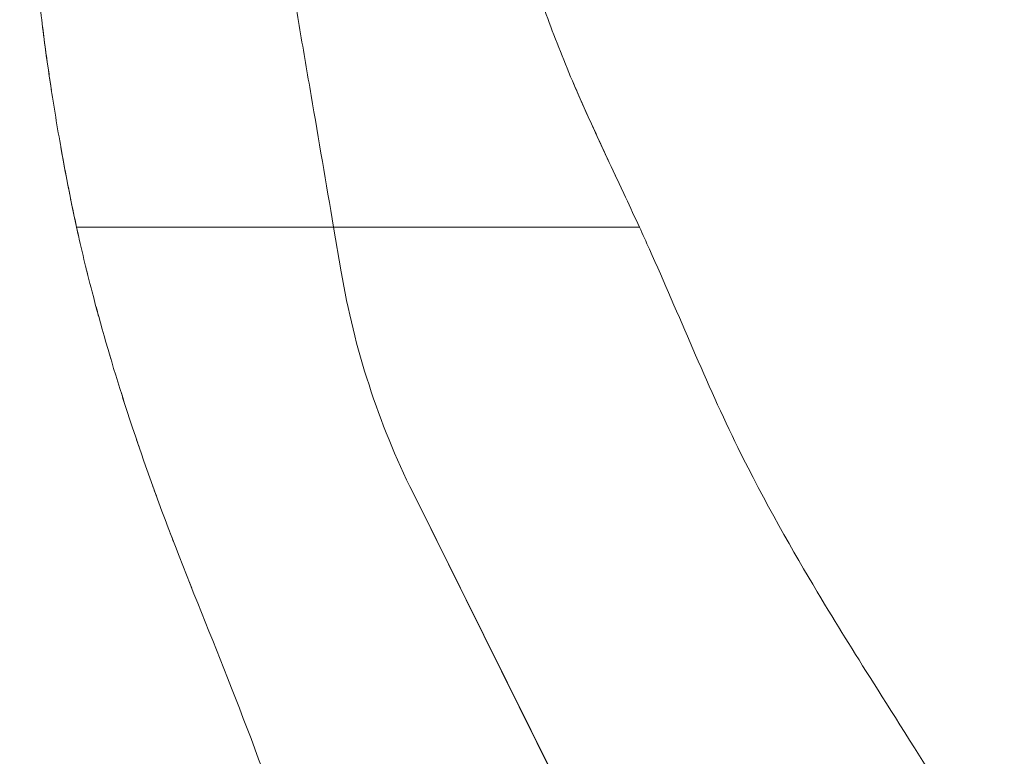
# Model space of a CAD drawing. Header units: metres. Extents: x 4.1 to 64.5, y -1.6 to 14.4.
# Tile 45 of 84: x 24.095 to 24.325, y -0.059 to 0.112. Entities that reach past the tile are written whole.
import ezdxf

# ---------------------------------------------------------------- set-up
doc = ezdxf.new("R2010")
doc.units = ezdxf.units.M
doc.layers.add('I-FURN', color=7, linetype='Continuous', lineweight=18)

# ---------------------------------------------------------------- blocks, each defined once
blk = doc.blocks.new('Furniture_Figueras-Seating_Smartseat_13011 - 13011-6860599-Corte 4')
at = {"layer": 'I-FURN'}
for p, q in [((24.16850747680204, 0.06407899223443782), (24.10865111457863, 0.06407899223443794)), ((24.17028553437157, 0.05368465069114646), (24.16850747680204, 0.06407899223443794)), ((24.2397058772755, 0.06407899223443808), (24.16850747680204, 0.06407899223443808)), ((24.16850747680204, 0.06407899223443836), (24.17028553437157, 0.05368465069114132)), ((24.23456279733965, -0.09370300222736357), (24.18699413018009, 0.00217495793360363)), ((24.18699413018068, 0.002174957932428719), (24.23462830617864, -0.09367437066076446))]:
    blk.add_line(p, q, dxfattribs=at)
for centre, radius, start, end in [((24.35271840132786, 0.08439701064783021), 0.1850000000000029, 189.5560725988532, 206.3877413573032), ((24.35271840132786, 0.08439701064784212), 0.1850000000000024, 189.5560725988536, 206.3877413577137)]:
    blk.add_arc(centre, radius, start, end, dxfattribs=at)
for points, knots in [([(24.18470290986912, 0.3139283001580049), (24.18512890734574, 0.31360893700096), (24.18584296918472, 0.3129700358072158), (24.18676707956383, 0.3118019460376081), (24.18746139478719, 0.31085561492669), (24.18838548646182, 0.3098174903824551), (24.18949589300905, 0.3084744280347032), (24.19033603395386, 0.3073695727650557), (24.19105567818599, 0.3064201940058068), (24.19165796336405, 0.3056225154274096), (24.19225427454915, 0.3048265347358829), (24.19281445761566, 0.3040698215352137), (24.19340369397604, 0.3032609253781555), (24.19407026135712, 0.3023201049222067), (24.19472250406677, 0.3013476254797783), (24.19530495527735, 0.3004045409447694), (24.19575510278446, 0.2995790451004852), (24.19608608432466, 0.2988769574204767), (24.19632371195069, 0.2983062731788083), (24.19653202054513, 0.2977343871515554), (24.19677075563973, 0.2969961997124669), (24.19698890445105, 0.2962096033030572), (24.19723872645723, 0.2952343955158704), (24.19746171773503, 0.2943589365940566), (24.19770848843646, 0.2934500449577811), (24.19796036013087, 0.2925824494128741), (24.19818007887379, 0.2918504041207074), (24.19842610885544, 0.2910549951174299), (24.19877886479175, 0.2899425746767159), (24.19926946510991, 0.2884415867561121), (24.19992701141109, 0.2864866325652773), (24.20087187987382, 0.28372271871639), (24.20184375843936, 0.2808978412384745), (24.20268621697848, 0.2783284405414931), (24.20315947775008, 0.2768094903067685), (24.20350573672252, 0.2756471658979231), (24.20385111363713, 0.2744186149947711), (24.20431051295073, 0.2726518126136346), (24.20507143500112, 0.2692567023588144), (24.20586182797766, 0.263378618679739), (24.20621928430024, 0.2565524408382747), (24.20634740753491, 0.2517122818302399), (24.20640098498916, 0.2490186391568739), (24.20643412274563, 0.2470688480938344), (24.20646322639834, 0.245179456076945), (24.20650009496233, 0.2426868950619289), (24.20656450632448, 0.2384142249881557), (24.20668276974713, 0.2324590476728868), (24.20683290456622, 0.2264592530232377), (24.20697618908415, 0.2214123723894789), (24.20709917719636, 0.2173963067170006), (24.20723586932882, 0.2132378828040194), (24.20742945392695, 0.207715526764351), (24.20769535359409, 0.2007597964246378), (24.20799389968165, 0.193743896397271), (24.20825312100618, 0.1881135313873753), (24.20846090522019, 0.1838336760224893), (24.2086719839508, 0.1797161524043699), (24.2089490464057, 0.1745850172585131), (24.20930513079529, 0.1684476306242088), (24.20979263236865, 0.1608347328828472), (24.21028760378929, 0.153941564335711), (24.21077033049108, 0.1479984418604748), (24.21117326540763, 0.1435141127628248), (24.21159819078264, 0.1393310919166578), (24.21218569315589, 0.1344214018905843), (24.21290928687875, 0.1302691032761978), (24.21391890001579, 0.1262057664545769), (24.21480765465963, 0.1231271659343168), (24.21583990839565, 0.1198605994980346), (24.21742972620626, 0.1151528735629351), (24.21972974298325, 0.1088630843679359), (24.22284016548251, 0.1010436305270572), (24.22731526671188, 0.09066717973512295), (24.23319424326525, 0.07805363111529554), (24.23762891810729, 0.06860785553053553), (24.2397058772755, 0.06407899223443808)], [0, 0, 0, 0, 0.06666666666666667, 0.1, 0.1333333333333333, 0.1666666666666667, 0.2, 0.2333333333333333, 0.25, 0.2666666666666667, 0.2833333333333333, 0.3, 0.3166666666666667, 0.3333333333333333, 0.35, 0.3666666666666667, 0.3833333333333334, 0.3916666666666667, 0.4, 0.4083333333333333, 0.4166666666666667, 0.4333333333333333, 0.4416666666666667, 0.45, 0.4583333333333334, 0.4625, 0.4666666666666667, 0.4708333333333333, 0.475, 0.4833333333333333, 0.4916666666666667, 0.5, 0.5166666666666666, 0.5249999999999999, 0.5291666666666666, 0.5333333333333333, 0.5375000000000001, 0.5416666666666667, 0.55, 0.5666666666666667, 0.5833333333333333, 0.5916666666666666, 0.5958333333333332, 0.6, 0.6041666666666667, 0.6083333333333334, 0.6166666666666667, 0.6333333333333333, 0.6499999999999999, 0.6583333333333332, 0.6666666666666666, 0.675, 0.6833333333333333, 0.7, 0.7166666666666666, 0.7249999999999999, 0.7333333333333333, 0.7416666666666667, 0.75, 0.7666666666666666, 0.7833333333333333, 0.8, 0.8083333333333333, 0.8166666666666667, 0.825, 0.8333333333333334, 0.8500000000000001, 0.8583333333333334, 0.8666666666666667, 0.875, 0.8833333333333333, 0.9, 0.9166666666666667, 0.9333333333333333, 0.9666666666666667, 1, 1, 1, 1]), ([(24.10865111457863, 0.06407899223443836), (24.10817149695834, 0.06627309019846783), (24.10723824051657, 0.07072398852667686), (24.10541111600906, 0.08014371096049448), (24.1032669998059, 0.09252115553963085), (24.10114678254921, 0.1070352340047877), (24.09945712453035, 0.1212602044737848), (24.09809472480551, 0.1356196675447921), (24.09698290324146, 0.1504482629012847), (24.09628708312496, 0.1626925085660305), (24.09587758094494, 0.1722008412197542), (24.09564621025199, 0.1791373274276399), (24.09548730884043, 0.1861983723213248), (24.09541011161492, 0.1934306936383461), (24.0954182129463, 0.2006825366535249), (24.09550060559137, 0.2077006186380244), (24.09564017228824, 0.2145862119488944), (24.09584254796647, 0.2216476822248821), (24.09609587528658, 0.2277326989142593), (24.09631696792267, 0.2320528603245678), (24.09645387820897, 0.2345164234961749), (24.0965611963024, 0.2363549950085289), (24.09667246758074, 0.2381785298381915), (24.09682571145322, 0.2405910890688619), (24.09710539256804, 0.2447608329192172), (24.09753081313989, 0.250559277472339), (24.09797893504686, 0.2561692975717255), (24.09834928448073, 0.2605899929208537), (24.09873149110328, 0.2650253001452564), (24.09921643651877, 0.2704436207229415), (24.0999538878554, 0.2783730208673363), (24.10043218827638, 0.2832890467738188), (24.10068969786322, 0.285904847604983)], [0, 0, 0, 0, 0.03125, 0.0625, 0.125, 0.1875, 0.25, 0.3125, 0.375, 0.4375, 0.46875, 0.5, 0.53125, 0.5625, 0.59375, 0.625, 0.65625, 0.6875, 0.71875, 0.734375, 0.7421875, 0.75, 0.7578125, 0.765625, 0.78125, 0.8125, 0.84375, 0.859375, 0.875, 0.90625, 0.9375, 1, 1, 1, 1]), ([(24.13742526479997, 0.2457824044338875), (24.13906738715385, 0.2361827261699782), (24.14155799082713, 0.2216229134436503), (24.14493600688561, 0.2018753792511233), (24.14749338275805, 0.1869252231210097), (24.15009358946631, 0.1717246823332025), (24.15273281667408, 0.156296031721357), (24.15538490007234, 0.1407922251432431), (24.158023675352, 0.1253662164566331), (24.16064533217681, 0.1100402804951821), (24.16414333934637, 0.08959129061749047), (24.16676250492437, 0.07427991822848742), (24.16850747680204, 0.06407899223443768)], [0, 0, 0, 0, 0.1666666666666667, 0.25, 0.3333333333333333, 0.4166666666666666, 0.5, 0.5833333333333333, 0.6666666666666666, 0.75, 0.8333333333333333, 1, 1, 1, 1]), ([(24.16850747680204, 0.06407899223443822), (24.16676250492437, 0.07427991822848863), (24.16414333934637, 0.08959129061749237), (24.16064533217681, 0.110040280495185), (24.158023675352, 0.1253662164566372), (24.15538490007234, 0.1407922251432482), (24.15273281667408, 0.156296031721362), (24.15009358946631, 0.1717246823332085), (24.14749338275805, 0.1869252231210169), (24.14493600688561, 0.2018753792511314), (24.14155799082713, 0.2216229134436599), (24.13906738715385, 0.2361827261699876), (24.13742526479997, 0.245782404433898)], [0, 0, 0, 0, 0.1666666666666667, 0.25, 0.3333333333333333, 0.4166666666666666, 0.5, 0.5833333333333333, 0.6666666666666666, 0.75, 0.8333333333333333, 1, 1, 1, 1]), ([(24.10065904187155, 0.1113427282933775), (24.10114147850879, 0.10746221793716), (24.10183120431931, 0.1023572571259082), (24.10260800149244, 0.09717893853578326), (24.10279897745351, 0.09593456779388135)], [0.8232045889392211, 0.8232045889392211, 0.8232045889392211, 0.8232045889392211, 0.875, 0.8913471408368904, 0.8913471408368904, 0.8913471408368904, 0.8913471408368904]), ([(24.10065904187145, 0.1113427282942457), (24.10114147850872, 0.1074622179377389), (24.10183120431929, 0.1023572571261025), (24.10260800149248, 0.09717893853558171), (24.10279897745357, 0.09593456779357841)], [0.8232045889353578, 0.8232045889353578, 0.8232045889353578, 0.8232045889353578, 0.875, 0.8913471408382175, 0.8913471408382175, 0.8913471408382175, 0.8913471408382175]), ([(24.10065904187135, 0.1113427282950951), (24.10114147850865, 0.1074622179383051), (24.10183120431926, 0.1023572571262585), (24.10260800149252, 0.09717893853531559), (24.10279897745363, 0.09593456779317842)], [0.8232045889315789, 0.8232045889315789, 0.8232045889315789, 0.8232045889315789, 0.875, 0.8913471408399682, 0.8913471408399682, 0.8913471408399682, 0.8913471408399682]), ([(24.10065904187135, 0.1113427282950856), (24.10114147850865, 0.107462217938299), (24.10183120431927, 0.1023572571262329), (24.10260800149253, 0.09717893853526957), (24.10279897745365, 0.09593456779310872)], [0.8232045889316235, 0.8232045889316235, 0.8232045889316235, 0.8232045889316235, 0.875, 0.8913471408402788, 0.8913471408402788, 0.8913471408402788, 0.8913471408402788]), ([(24.10065904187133, 0.1113427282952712), (24.10114147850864, 0.1074622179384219), (24.10183120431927, 0.1023572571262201), (24.10260800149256, 0.09717893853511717), (24.10279897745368, 0.09593456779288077)], [0.8232045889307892, 0.8232045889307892, 0.8232045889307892, 0.8232045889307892, 0.875, 0.8913471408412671, 0.8913471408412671, 0.8913471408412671, 0.8913471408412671]), ([(24.10065904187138, 0.1113427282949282), (24.10114147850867, 0.1074622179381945), (24.10183120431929, 0.1023572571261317), (24.10260800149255, 0.0971789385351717), (24.10279897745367, 0.0959345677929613)], [0.8232045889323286, 0.8232045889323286, 0.8232045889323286, 0.8232045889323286, 0.875, 0.8913471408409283, 0.8913471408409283, 0.8913471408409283, 0.8913471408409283]), ([(24.2359246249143, 0.07223483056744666), (24.23348297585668, 0.07746070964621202), (24.22966377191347, 0.08555936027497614), (24.22578925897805, 0.09420939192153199), (24.22439346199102, 0.09746175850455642), (24.2242105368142, 0.09789048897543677)], [0.001531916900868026, 0.001531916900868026, 0.001531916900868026, 0.001531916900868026, 0.03571428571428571, 0.05357142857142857, 0.05628274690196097, 0.05628274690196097, 0.05628274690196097, 0.05628274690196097]), ([(24.23592462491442, 0.07223483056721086), (24.23348297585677, 0.07746070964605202), (24.22966377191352, 0.08555936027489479), (24.22578925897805, 0.09420939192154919), (24.22439346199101, 0.09746175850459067), (24.22421053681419, 0.09789048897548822)], [0.001531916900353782, 0.001531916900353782, 0.001531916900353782, 0.001531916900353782, 0.03571428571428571, 0.05357142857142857, 0.05628274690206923, 0.05628274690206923, 0.05628274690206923, 0.05628274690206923]), ([(24.23592462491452, 0.07223483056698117), (24.23348297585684, 0.07746070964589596), (24.22966377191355, 0.08555936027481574), (24.22578925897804, 0.09420939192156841), (24.224393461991, 0.09746175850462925), (24.22421053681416, 0.09789048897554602)], [0.001531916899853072, 0.001531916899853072, 0.001531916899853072, 0.001531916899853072, 0.03571428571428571, 0.05357142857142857, 0.05628274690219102, 0.05628274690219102, 0.05628274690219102, 0.05628274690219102]), ([(24.23592462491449, 0.07223483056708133), (24.23348297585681, 0.07746070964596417), (24.22966377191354, 0.08555936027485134), (24.22578925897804, 0.09420939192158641), (24.22439346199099, 0.0974617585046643), (24.22421053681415, 0.09789048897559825)], [0.001531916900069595, 0.001531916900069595, 0.001531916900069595, 0.001531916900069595, 0.03571428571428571, 0.05357142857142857, 0.05628274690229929, 0.05628274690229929, 0.05628274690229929, 0.05628274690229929]), ([(24.23592462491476, 0.07223483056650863), (24.233482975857, 0.07746070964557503), (24.22966377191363, 0.08555936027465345), (24.22578925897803, 0.0942093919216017), (24.22439346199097, 0.09746175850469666), (24.22421053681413, 0.09789048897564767)], [0.001531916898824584, 0.001531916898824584, 0.001531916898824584, 0.001531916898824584, 0.03571428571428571, 0.05357142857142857, 0.05628274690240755, 0.05628274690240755, 0.05628274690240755, 0.05628274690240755]), ([(24.23592462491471, 0.07223483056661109), (24.23348297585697, 0.07746070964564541), (24.22966377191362, 0.08555936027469), (24.22578925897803, 0.09420939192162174), (24.22439346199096, 0.09746175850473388), (24.22421053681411, 0.09789048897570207)], [0.001531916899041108, 0.001531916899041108, 0.001531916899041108, 0.001531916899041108, 0.03571428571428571, 0.05357142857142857, 0.05628274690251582, 0.05628274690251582, 0.05628274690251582, 0.05628274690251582]), ([(24.10912391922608, 0.06194500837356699), (24.10848857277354, 0.06477434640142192), (24.10781773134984, 0.06792750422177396), (24.10715063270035, 0.07124845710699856), (24.10709378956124, 0.07153279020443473)], [1.730444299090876, 1.730444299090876, 1.730444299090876, 1.730444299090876, 1.764123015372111, 1.767262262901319, 1.767262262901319, 1.767262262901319, 1.767262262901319]), ([(24.10912391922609, 0.06194500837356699), (24.10848857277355, 0.06477434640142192), (24.10781773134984, 0.06792750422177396), (24.10715063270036, 0.07124845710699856), (24.10709378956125, 0.07153279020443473)], [1.730444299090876, 1.730444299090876, 1.730444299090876, 1.730444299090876, 1.764123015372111, 1.767262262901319, 1.767262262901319, 1.767262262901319, 1.767262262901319]), ([(24.10912391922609, 0.06194500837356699), (24.10848857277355, 0.06477434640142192), (24.10781773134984, 0.06792750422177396), (24.10715063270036, 0.07124845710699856), (24.10709378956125, 0.07153279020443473)], [1.730444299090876, 1.730444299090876, 1.730444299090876, 1.730444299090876, 1.764123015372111, 1.767262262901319, 1.767262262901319, 1.767262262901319, 1.767262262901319]), ([(24.10912391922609, 0.06194500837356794), (24.10848857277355, 0.06477434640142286), (24.10781773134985, 0.0679275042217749), (24.10715063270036, 0.07124845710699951), (24.10709378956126, 0.07153279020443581)], [1.730444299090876, 1.730444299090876, 1.730444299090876, 1.730444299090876, 1.764123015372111, 1.767262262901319, 1.767262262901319, 1.767262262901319, 1.767262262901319]), ([(24.1091239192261, 0.06194500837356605), (24.10848857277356, 0.06477434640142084), (24.10781773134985, 0.06792750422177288), (24.10715063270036, 0.07124845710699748), (24.10709378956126, 0.07153279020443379)], [1.730444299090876, 1.730444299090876, 1.730444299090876, 1.730444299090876, 1.764123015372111, 1.767262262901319, 1.767262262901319, 1.767262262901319, 1.767262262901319]), ([(24.1091239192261, 0.06194500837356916), (24.10848857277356, 0.06477434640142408), (24.10781773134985, 0.06792750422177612), (24.10715063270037, 0.07124845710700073), (24.10709378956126, 0.07153279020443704)], [1.730444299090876, 1.730444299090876, 1.730444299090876, 1.730444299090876, 1.764123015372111, 1.767262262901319, 1.767262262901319, 1.767262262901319, 1.767262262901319]), ([(24.10865111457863, 0.06407899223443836), (24.10976732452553, 0.05897268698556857), (24.11267077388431, 0.04690914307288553), (24.11930704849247, 0.02376570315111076), (24.13029163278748, -0.007644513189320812), (24.14435022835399, -0.04163459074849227), (24.15850724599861, -0.07951126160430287), (24.17104432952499, -0.1190878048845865), (24.18209365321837, -0.1617187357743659), (24.18919715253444, -0.1959402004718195), (24.19936428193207, -0.2482455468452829), (24.20568171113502, -0.283783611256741), (24.21237587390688, -0.3196999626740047), (24.22183265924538, -0.3706724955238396), (24.22988870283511, -0.4141559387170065), (24.23688081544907, -0.4518991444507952), (24.24167166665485, -0.4777600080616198)], [-1.738865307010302, -1.738865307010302, -1.738865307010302, -1.738865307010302, -1.678780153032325, -1.589824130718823, -1.484370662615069, -1.363654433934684, -1.233936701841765, -1.096290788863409, -0.9646372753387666, -0.8201254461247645, -0.6842929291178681, -0.5467299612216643, -0.4107423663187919, -0.2658746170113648, -0.1189851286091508, 0, 0, 0, 0]), ([(24.32466871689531, -0.0914950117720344), (24.32088827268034, -0.08515059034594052), (24.30961852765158, -0.06642800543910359), (24.29289909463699, -0.04001366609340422), (24.28186740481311, -0.02243382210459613), (24.26057274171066, 0.01445895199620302), (24.24818151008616, 0.04544811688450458), (24.24049275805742, 0.06236317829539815), (24.2397058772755, 0.06407899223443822)], [-1.52625398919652, -1.52625398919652, -1.52625398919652, -1.52625398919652, -1.457140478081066, -1.350950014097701, -1.243994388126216, -1.123267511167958, -0.9791095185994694, -0.962744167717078, -0.962744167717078, -0.962744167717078, -0.962744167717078]), ([(24.11984075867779, 0.02301011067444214), (24.1196366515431, 0.0236453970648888), (24.11939730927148, 0.0243953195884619), (24.1191607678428, 0.02514245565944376), (24.11912410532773, 0.02525840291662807)], [1.583172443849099, 1.583172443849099, 1.583172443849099, 1.583172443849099, 1.589824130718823, 1.59104686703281, 1.59104686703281, 1.59104686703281, 1.59104686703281]), ([(24.1198407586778, 0.02301011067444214), (24.11963665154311, 0.0236453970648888), (24.11939730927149, 0.0243953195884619), (24.11916076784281, 0.02514245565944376), (24.11912410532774, 0.02525840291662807)], [1.583172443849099, 1.583172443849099, 1.583172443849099, 1.583172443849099, 1.589824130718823, 1.59104686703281, 1.59104686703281, 1.59104686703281, 1.59104686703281]), ([(24.1198407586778, 0.02301011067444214), (24.11963665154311, 0.0236453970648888), (24.11939730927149, 0.0243953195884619), (24.11916076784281, 0.02514245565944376), (24.11912410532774, 0.02525840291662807)], [1.583172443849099, 1.583172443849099, 1.583172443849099, 1.583172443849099, 1.589824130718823, 1.59104686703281, 1.59104686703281, 1.59104686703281, 1.59104686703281]), ([(24.1198407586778, 0.02301011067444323), (24.11963665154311, 0.02364539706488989), (24.1193973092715, 0.02439531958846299), (24.11916076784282, 0.0251424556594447), (24.11912410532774, 0.02525840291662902)], [1.583172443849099, 1.583172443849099, 1.583172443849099, 1.583172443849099, 1.589824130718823, 1.59104686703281, 1.59104686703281, 1.59104686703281, 1.59104686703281]), ([(24.11984075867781, 0.02301011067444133), (24.11963665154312, 0.02364539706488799), (24.1193973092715, 0.02439531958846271), (24.11916076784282, 0.02514245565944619), (24.11912410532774, 0.02525840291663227)], [1.583172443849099, 1.583172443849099, 1.583172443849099, 1.583172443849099, 1.589824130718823, 1.591046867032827, 1.591046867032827, 1.591046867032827, 1.591046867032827]), ([(24.11984075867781, 0.02301011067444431), (24.11963665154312, 0.02364539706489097), (24.11939730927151, 0.02439531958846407), (24.11916076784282, 0.02514245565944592), (24.11912410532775, 0.02525840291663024)], [1.583172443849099, 1.583172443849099, 1.583172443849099, 1.583172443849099, 1.589824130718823, 1.59104686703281, 1.59104686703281, 1.59104686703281, 1.59104686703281])]:
    blk.add_open_spline(points, degree=3, knots=knots, dxfattribs=at)
for points in [[(24.10500737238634, 0.08260153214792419), (24.10567983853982, 0.07881907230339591), (24.10638126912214, 0.07509686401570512), (24.10709378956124, 0.071532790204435)], [(24.10500737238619, 0.08260153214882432), (24.10567983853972, 0.07881907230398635), (24.10638126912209, 0.07509686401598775), (24.10709378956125, 0.071532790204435)], [(24.10500737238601, 0.08260153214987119), (24.10567983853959, 0.07881907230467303), (24.10638126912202, 0.07509686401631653), (24.10709378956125, 0.071532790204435)], [(24.10500737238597, 0.0826015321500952), (24.10567983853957, 0.07881907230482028), (24.10638126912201, 0.0750968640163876), (24.10709378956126, 0.07153279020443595)], [(24.10500737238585, 0.08260153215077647), (24.10567983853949, 0.0788190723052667), (24.10638126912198, 0.07509686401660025), (24.10709378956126, 0.07153279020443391)], [(24.10500737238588, 0.08260153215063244), (24.1056798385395, 0.07881907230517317), (24.10638126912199, 0.07509686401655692), (24.10709378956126, 0.07153279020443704)], [(24.11130970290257, 0.05275127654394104), (24.11113584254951, 0.05344456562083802), (24.11096453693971, 0.0541355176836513), (24.11079550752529, 0.05482541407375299)], [(24.11130970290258, 0.05275127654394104), (24.11113584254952, 0.05344456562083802), (24.11096453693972, 0.0541355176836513), (24.1107955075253, 0.05482541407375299)], [(24.11130970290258, 0.05275127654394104), (24.11113584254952, 0.05344456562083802), (24.11096453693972, 0.0541355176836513), (24.1107955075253, 0.05482541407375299)], [(24.11130970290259, 0.05275127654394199), (24.11113584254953, 0.05344456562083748), (24.11096453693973, 0.05413551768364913), (24.11079550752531, 0.05482541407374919)], [(24.11130970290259, 0.05275127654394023), (24.11113584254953, 0.05344456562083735), (24.11096453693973, 0.05413551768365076), (24.11079550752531, 0.05482541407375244)], [(24.11130970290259, 0.05275127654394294), (24.11113584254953, 0.05344456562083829), (24.11096453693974, 0.05413551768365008), (24.11079550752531, 0.05482541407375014)], [(24.11379165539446, 0.04330836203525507), (24.11359170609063, 0.04403712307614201), (24.11339482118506, 0.04476163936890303), (24.11320099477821, 0.04548176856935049)], [(24.11379165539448, 0.04330836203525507), (24.11359170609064, 0.04403712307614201), (24.11339482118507, 0.04476163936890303), (24.11320099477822, 0.04548176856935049)], [(24.11379165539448, 0.04330836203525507), (24.11359170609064, 0.04403712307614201), (24.11339482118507, 0.04476163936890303), (24.11320099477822, 0.04548176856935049)], [(24.11379165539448, 0.04330836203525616), (24.11359170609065, 0.04403712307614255), (24.11339482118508, 0.04476163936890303), (24.11320099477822, 0.04548176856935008)], [(24.11379165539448, 0.04330836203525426), (24.11359170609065, 0.04403712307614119), (24.11339482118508, 0.04476163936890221), (24.11320099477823, 0.04548176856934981)], [(24.11379165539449, 0.04330836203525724), (24.11359170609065, 0.04403712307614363), (24.11339482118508, 0.04476163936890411), (24.11320099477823, 0.04548176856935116)], [(24.1166338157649, 0.03337246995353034), (24.11641243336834, 0.03411636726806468), (24.11619398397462, 0.03485683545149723), (24.11597846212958, 0.03559374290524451)], [(24.11663381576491, 0.03337246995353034), (24.11641243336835, 0.03411636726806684), (24.11619398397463, 0.0348568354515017), (24.11597846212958, 0.035593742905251)], [(24.11663381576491, 0.03337246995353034), (24.11641243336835, 0.03411636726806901), (24.11619398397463, 0.03485683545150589), (24.11597846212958, 0.03559374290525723)], [(24.11663381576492, 0.03337246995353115), (24.11641243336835, 0.03411636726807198), (24.11619398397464, 0.03485683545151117), (24.11597846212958, 0.03559374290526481)], [(24.11663381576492, 0.03337246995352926), (24.11641243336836, 0.03411636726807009), (24.11619398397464, 0.03485683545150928), (24.11597846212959, 0.03559374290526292)], [(24.11663381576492, 0.03337246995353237), (24.11641243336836, 0.0341163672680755), (24.11619398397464, 0.03485683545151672), (24.11597846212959, 0.03559374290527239)], [(24.12339575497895, 0.01232442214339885), (24.12313906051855, 0.01307132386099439), (24.12288441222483, 0.0138171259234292), (24.12263191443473, 0.01456155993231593)], [(24.12339575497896, 0.01232442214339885), (24.12313906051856, 0.01307132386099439), (24.12288441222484, 0.0138171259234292), (24.12263191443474, 0.01456155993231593)], [(24.12339575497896, 0.01232442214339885), (24.12313906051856, 0.01307132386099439), (24.12288441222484, 0.0138171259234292), (24.12263191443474, 0.01456155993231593)], [(24.12339575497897, 0.01232442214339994), (24.12313906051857, 0.01307132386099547), (24.12288441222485, 0.01381712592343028), (24.12263191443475, 0.01456155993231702)], [(24.12339575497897, 0.01232442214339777), (24.12313906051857, 0.01307132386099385), (24.12288441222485, 0.01381712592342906), (24.12263191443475, 0.01456155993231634)], [(24.12339575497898, 0.01232442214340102), (24.12313906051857, 0.01307132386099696), (24.12288441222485, 0.01381712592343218), (24.12263191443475, 0.01456155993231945)], [(24.12723555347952, 0.001485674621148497), (24.12696995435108, 0.00221395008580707), (24.12670580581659, 0.002942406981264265), (24.1264432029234, 0.003670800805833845)], [(24.12723555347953, 0.001485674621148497), (24.12696995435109, 0.00221395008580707), (24.1267058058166, 0.002942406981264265), (24.12644320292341, 0.003670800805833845)], [(24.12723555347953, 0.001485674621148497), (24.12696995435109, 0.00221395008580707), (24.1267058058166, 0.002942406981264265), (24.12644320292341, 0.003670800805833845)], [(24.12723555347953, 0.00148567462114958), (24.1269699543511, 0.002213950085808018), (24.1267058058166, 0.002942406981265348), (24.12644320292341, 0.003670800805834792)], [(24.12723555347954, 0.001485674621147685), (24.1269699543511, 0.002213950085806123), (24.12670580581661, 0.002942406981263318), (24.12644320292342, 0.003670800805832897)], [(24.12723555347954, 0.001485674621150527), (24.1269699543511, 0.002213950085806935), (24.12670580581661, 0.0029424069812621), (24.12644320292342, 0.003670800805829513)], [(24.13129014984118, -0.009327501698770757), (24.13102102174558, -0.008628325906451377), (24.13075279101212, -0.007928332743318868), (24.13048555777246, -0.007227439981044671)], [(24.1312901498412, -0.009327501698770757), (24.13102102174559, -0.008628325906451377), (24.13075279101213, -0.007928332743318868), (24.13048555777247, -0.007227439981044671)], [(24.1312901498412, -0.009327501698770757), (24.13102102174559, -0.008628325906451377), (24.13075279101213, -0.007928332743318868), (24.13048555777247, -0.007227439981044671)], [(24.1312901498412, -0.009327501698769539), (24.1310210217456, -0.008628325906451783), (24.13075279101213, -0.007928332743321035), (24.13048555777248, -0.007227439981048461)], [(24.1312901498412, -0.009327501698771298), (24.1310210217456, -0.008628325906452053), (24.13075279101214, -0.007928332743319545), (24.13048555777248, -0.007227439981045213)], [(24.1312901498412, -0.009327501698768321), (24.1310210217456, -0.008628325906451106), (24.13075279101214, -0.007928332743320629), (24.13048555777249, -0.007227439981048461)], [(24.13548560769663, -0.02002495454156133), (24.13527656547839, -0.01949953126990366), (24.13506774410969, -0.01897388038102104), (24.13485918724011, -0.0184479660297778)], [(24.13548560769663, -0.02002495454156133), (24.1352765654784, -0.01949953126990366), (24.1350677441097, -0.01897388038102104), (24.13485918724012, -0.0184479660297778)], [(24.13548560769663, -0.02002495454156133), (24.1352765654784, -0.01949953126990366), (24.1350677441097, -0.01897388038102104), (24.13485918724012, -0.0184479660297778)], [(24.13548560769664, -0.02002495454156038), (24.13527656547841, -0.01949953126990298), (24.1350677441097, -0.01897388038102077), (24.13485918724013, -0.0184479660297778)], [(24.13548560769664, -0.02002495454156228), (24.13527656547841, -0.01949953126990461), (24.13506774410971, -0.01897388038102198), (24.13485918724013, -0.01844796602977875)], [(24.13548560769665, -0.0200249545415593), (24.13527656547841, -0.0194995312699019), (24.13506774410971, -0.01897388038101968), (24.13485918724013, -0.01844796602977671)]]:
    blk.add_open_spline(points, degree=3, dxfattribs=at)
blk = doc.blocks.new('4 GRE - ESCOLA DE CINEMA E AUDIOVISUAL CINE REX R07_rvt-1-Corte 4')
at = {"layer": 'I-FURN', "lineweight": 18}
blk.add_blockref('Furniture_Figueras-Seating_Smartseat_13011 - 13011-6860599-Corte 4', (0, 0), dxfattribs=at)

msp = doc.modelspace()

# ---------------------------------------------------------------- block references
at = {"lineweight": 5}
msp.add_blockref('4 GRE - ESCOLA DE CINEMA E AUDIOVISUAL CINE REX R07_rvt-1-Corte 4', (0, 0), dxfattribs=at)

doc.saveas('drawing.dxf')
